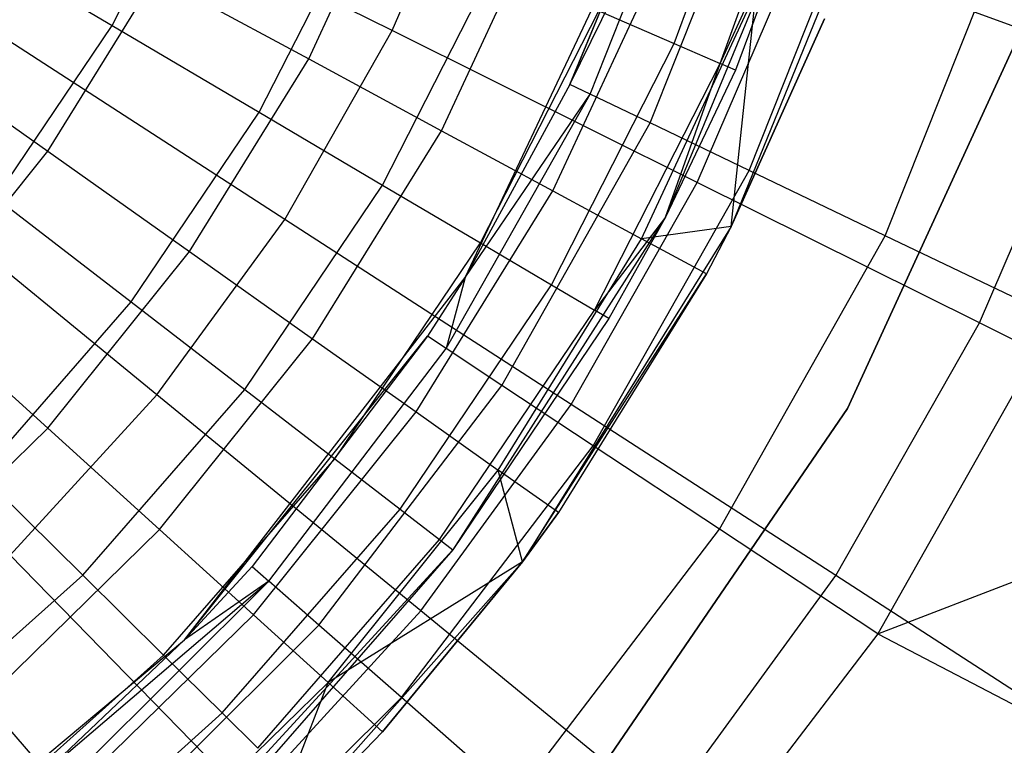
# Model space of a CAD drawing. Extents: x 3 to 49, y 3 to 103.
# Tile 28 of 101: x 27.122 to 27.905, y 24.788 to 25.364. Entities that reach past the tile are written whole.
import ezdxf

# ---------------------------------------------------------------- set-up
doc = ezdxf.new("R2010")
doc.units = 0
doc.header["$LTSCALE"] = 2.54
doc.layers.get('0').update_dxf_attribs({"linetype": 'CONTINUOUS'})

# ---------------------------------------------------------------- blocks, each defined once
blk = doc.blocks.new('HOTEL-MOOD-11782-11790_STL')
at = {"color": 0}
for p, q in [((27.64236, 25.34539, 124.92124), (27.71569, 25.54759, 124.92124)), ((27.64236, 25.34539, 124.92124), (27.71569, 25.54759, 124.92124)), ((27.67879, 25.32958, 125.13646), (27.75379, 25.53638, 125.13646)), ((27.67879, 25.32958, 125.13646), (27.75379, 25.53638, 125.13646)), ((27.55941, 25.3129, 129.15432), (27.6613, 25.52118, 129.42616)), ((27.55941, 25.3129, 129.15432), (27.6613, 25.52118, 129.42616)), ((27.57542, 25.30523, 129.42616), (27.6613, 25.52118, 129.42616)), ((27.57542, 25.30523, 129.42616), (27.6613, 25.52118, 129.42616)), ((27.41801, 25.35568, 135.57083), (27.48607, 25.51429, 135.57083)), ((27.41801, 25.35568, 135.57083), (27.48607, 25.51429, 135.57083)), ((27.19534, 25.35973, 124.15461), (27.2703, 25.50689, 124.15461)), ((27.19534, 25.35973, 124.15461), (27.2703, 25.50689, 124.15461)), ((27.62318, 25.28235, 129.6934), (27.71174, 25.50501, 129.6934)), ((27.62318, 25.28235, 129.6934), (27.71174, 25.50501, 129.6934)), ((27.35163, 25.33316, 124.1767), (27.42738, 25.49644, 124.1767)), ((27.35163, 25.33316, 124.1767), (27.42738, 25.49644, 124.1767)), ((27.75575, 25.49727, 129.6549), (27.63527, 25.20757, 129.6549)), ((27.75575, 25.49727, 129.6549), (27.63527, 25.20757, 129.6549)), ((27.67879, 25.32958, 125.13646), (27.75575, 25.49727, 125.3549)), ((27.67879, 25.32958, 125.13646), (27.75575, 25.49727, 125.3549)), ((27.75575, 25.49727, 129.6549), (27.69099, 25.32428, 125.3549)), ((27.75575, 25.49727, 125.3549), (27.69099, 25.32428, 125.3549)), ((27.75575, 25.49727, 129.6549), (27.69099, 25.32428, 125.3549)), ((27.75575, 25.49727, 125.3549), (27.69099, 25.32428, 125.3549)), ((27.47595, 25.15963, 128.34176), (27.63184, 25.48896, 128.34176)), ((27.63184, 25.48896, 129.15432), (27.55941, 25.3129, 129.15432)), ((27.55941, 25.3129, 129.15432), (27.63184, 25.48896, 128.34176)), ((27.55941, 25.3129, 129.15432), (27.63184, 25.48896, 128.34176)), ((27.63184, 25.48896, 129.15432), (27.55941, 25.3129, 129.15432)), ((27.80603, 25.4905, 129.6549), (27.68759, 25.19993, 129.6549)), ((27.80603, 25.4905, 129.6549), (27.68759, 25.19993, 129.6549)), ((27.41801, 25.35568, 135.57083), (27.16005, 25.48395, 135.71025)), ((27.41801, 25.35568, 135.57083), (27.16005, 25.48395, 135.71025)), ((27.70189, 25.24464, 129.95146), (27.79485, 25.47837, 129.95146)), ((27.70189, 25.24464, 129.95146), (27.79485, 25.47837, 129.95146)), ((27.31227, 25.29078, 124.32627), (27.39482, 25.45284, 124.32627)), ((27.31227, 25.29078, 124.32627), (27.39482, 25.45284, 124.32627)), ((27.45729, 25.27614, 124.34703), (27.53915, 25.45257, 124.34703)), ((27.45729, 25.27614, 124.34703), (27.53915, 25.45257, 124.34703)), ((27.8102, 25.19274, 130.19598), (27.90921, 25.44171, 130.19598)), ((27.8102, 25.19274, 130.19598), (27.90921, 25.44171, 130.19598)), ((27.06132, 25.43874, 124.0007), (27.19534, 25.35973, 124.15461)), ((27.06132, 25.43874, 124.0007), (27.19534, 25.35973, 124.15461)), ((27.66067, 25.23501, 135.40056), (27.74072, 25.42155, 135.40056)), ((27.66067, 25.23501, 135.40056), (27.74072, 25.42155, 135.40056)), ((27.97623, 25.33579, 135.20151), (27.74072, 25.42155, 135.40056)), ((27.97623, 25.33579, 135.20151), (27.74072, 25.42155, 135.40056)), ((27.54591, 25.22832, 124.52949), (27.63289, 25.41579, 124.52949)), ((27.54591, 25.22832, 124.52949), (27.63289, 25.41579, 124.52949)), ((27.4104, 25.23293, 124.51313), (27.49932, 25.40748, 124.51313)), ((27.4104, 25.23293, 124.51313), (27.49932, 25.40748, 124.51313)), ((27.14408, 25.2599, 124.02053), (27.23018, 25.39869, 124.02053)), ((27.14408, 25.2599, 124.02053), (27.23018, 25.39869, 124.02053)), ((27.23018, 25.39869, 124.02053), (27.35163, 25.33316, 124.1767)), ((27.23018, 25.39869, 124.02053), (27.35163, 25.33316, 124.1767)), ((27.61641, 25.19028, 124.72187), (27.70745, 25.38652, 124.72187)), ((27.61641, 25.19028, 124.72187), (27.70745, 25.38652, 124.72187)), ((27.68759, 25.19993, 124.92189), (27.70745, 25.38652, 124.72187)), ((27.68759, 25.19993, 124.92189), (27.70745, 25.38652, 124.72187)), ((27.48827, 25.18702, 124.71244), (27.58224, 25.37149, 124.71244)), ((27.48827, 25.18702, 124.71244), (27.58224, 25.37149, 124.71244)), ((27.58224, 25.37149, 124.71244), (27.64236, 25.34539, 124.92124)), ((27.58224, 25.37149, 124.71244), (27.64236, 25.34539, 124.92124)), ((27.76196, 25.36513, 124.92189), (27.68759, 25.19993, 124.92189)), ((27.68759, 25.19993, 129.6549), (27.76196, 25.36513, 124.92189)), ((27.68759, 25.19993, 129.6549), (27.76196, 25.36513, 124.92189)), ((27.76196, 25.36513, 124.92189), (27.68759, 25.19993, 124.92189)), ((27.78006, 25.05529, 125.57511), (27.92162, 25.36357, 125.57511)), ((27.92162, 25.36357, 125.6951), (27.78006, 25.05529, 125.6951)), ((27.92162, 25.36357, 125.6951), (27.78006, 25.05529, 125.6951)), ((27.78006, 25.05529, 125.57511), (27.92162, 25.36357, 125.57511)), ((27.33261, 25.20568, 135.57083), (27.09063, 25.36203, 135.71025)), ((27.33261, 25.20568, 135.57083), (27.09063, 25.36203, 135.71025)), ((27.10286, 25.22289, 124.15461), (27.19534, 25.35973, 124.15461)), ((27.10286, 25.22289, 124.15461), (27.19534, 25.35973, 124.15461)), ((27.19534, 25.35973, 124.15461), (27.31227, 25.29078, 124.32627)), ((27.19534, 25.35973, 124.15461), (27.31227, 25.29078, 124.32627)), ((27.33261, 25.20568, 135.57083), (27.41801, 25.35568, 135.57083)), ((27.33261, 25.20568, 135.57083), (27.41801, 25.35568, 135.57083)), ((27.66067, 25.23501, 135.40056), (27.41801, 25.35568, 135.57083)), ((27.66067, 25.23501, 135.40056), (27.41801, 25.35568, 135.57083)), ((27.01812, 25.34899, 123.88042), (27.14408, 25.2599, 124.02053)), ((27.01812, 25.34899, 123.88042), (27.14408, 25.2599, 124.02053)), ((27.54473, 25.15373, 124.92124), (27.64236, 25.34539, 124.92124)), ((27.54473, 25.15373, 124.92124), (27.64236, 25.34539, 124.92124)), ((27.64236, 25.34539, 124.92124), (27.67879, 25.32958, 125.13646)), ((27.64236, 25.34539, 124.92124), (27.67879, 25.32958, 125.13646)), ((27.25674, 25.1802, 124.1767), (27.35163, 25.33316, 124.1767)), ((27.25674, 25.1802, 124.1767), (27.35163, 25.33316, 124.1767)), ((27.35163, 25.33316, 124.1767), (27.45729, 25.27614, 124.34703)), ((27.35163, 25.33316, 124.1767), (27.45729, 25.27614, 124.34703)), ((27.88509, 25.12341, 135.20151), (27.97623, 25.33579, 135.20151)), ((27.88509, 25.12341, 135.20151), (27.97623, 25.33579, 135.20151)), ((27.57894, 25.13356, 125.13646), (27.67879, 25.32958, 125.13646)), ((27.57894, 25.13356, 125.13646), (27.67879, 25.32958, 125.13646)), ((27.63527, 25.20757, 125.3549), (27.67879, 25.32958, 125.13646)), ((27.63527, 25.20757, 125.3549), (27.67879, 25.32958, 125.13646)), ((27.69099, 25.32428, 125.3549), (27.63527, 25.20757, 129.6549)), ((27.69099, 25.32428, 125.3549), (27.63527, 25.20757, 129.6549)), ((27.69099, 25.32428, 125.3549), (27.63527, 25.20757, 125.3549)), ((27.69099, 25.32428, 125.3549), (27.63527, 25.20757, 125.3549)), ((27.69099, 25.32428, 125.3549), (27.67879, 25.32958, 125.13646)), ((27.69099, 25.32428, 125.3549), (27.67879, 25.32958, 125.13646)), ((27.55941, 25.3129, 129.15432), (27.47595, 25.15963, 128.34176)), ((27.55941, 25.3129, 129.15432), (27.47595, 25.15963, 128.34176)), ((27.55941, 25.3129, 129.15432), (27.47595, 25.15963, 129.15432)), ((27.55941, 25.3129, 129.15432), (27.47595, 25.15963, 129.15432)), ((27.57542, 25.30523, 129.42616), (27.55941, 25.3129, 129.15432)), ((27.57542, 25.30523, 129.42616), (27.55941, 25.3129, 129.15432)), ((27.46093, 25.10299, 129.42616), (27.57542, 25.30523, 129.42616)), ((27.46093, 25.10299, 129.42616), (27.57542, 25.30523, 129.42616)), ((27.47595, 25.15963, 129.15432), (27.57542, 25.30523, 129.42616)), ((27.47595, 25.15963, 129.15432), (27.57542, 25.30523, 129.42616)), ((27.62318, 25.28235, 129.6934), (27.57542, 25.30523, 129.42616)), ((27.62318, 25.28235, 129.6934), (27.57542, 25.30523, 129.42616)), ((27.21044, 25.1401, 124.32627), (27.31227, 25.29078, 124.32627)), ((27.21044, 25.1401, 124.32627), (27.31227, 25.29078, 124.32627)), ((27.31227, 25.29078, 124.32627), (27.4104, 25.23293, 124.51313)), ((27.31227, 25.29078, 124.32627), (27.4104, 25.23293, 124.51313)), ((27.50514, 25.07381, 129.6934), (27.62318, 25.28235, 129.6934)), ((27.50514, 25.07381, 129.6934), (27.62318, 25.28235, 129.6934)), ((27.70189, 25.24464, 129.95146), (27.62318, 25.28235, 129.6934)), ((27.70189, 25.24464, 129.95146), (27.62318, 25.28235, 129.6934)), ((27.35477, 25.11086, 124.34703), (27.45729, 25.27614, 124.34703)), ((27.35477, 25.11086, 124.34703), (27.45729, 25.27614, 124.34703)), ((27.45729, 25.27614, 124.34703), (27.54591, 25.22832, 124.52949)), ((27.45729, 25.27614, 124.34703), (27.54591, 25.22832, 124.52949)), ((27.04187, 25.13249, 124.02053), (27.14408, 25.2599, 124.02053)), ((27.04187, 25.13249, 124.02053), (27.14408, 25.2599, 124.02053)), ((27.14408, 25.2599, 124.02053), (27.25674, 25.1802, 124.1767)), ((27.14408, 25.2599, 124.02053), (27.25674, 25.1802, 124.1767)), ((27.23095, 25.06619, 135.57083), (27.00801, 25.24865, 135.71025)), ((27.23095, 25.06619, 135.57083), (27.00801, 25.24865, 135.71025)), ((27.57797, 25.02574, 129.95146), (27.70189, 25.24464, 129.95146)), ((27.57797, 25.02574, 129.95146), (27.70189, 25.24464, 129.95146)), ((27.8102, 25.19274, 130.19598), (27.70189, 25.24464, 129.95146)), ((27.8102, 25.19274, 130.19598), (27.70189, 25.24464, 129.95146)), ((27.30071, 25.07063, 124.51313), (27.4104, 25.23293, 124.51313)), ((27.30071, 25.07063, 124.51313), (27.4104, 25.23293, 124.51313)), ((27.4104, 25.23293, 124.51313), (27.48827, 25.18702, 124.71244)), ((27.4104, 25.23293, 124.51313), (27.48827, 25.18702, 124.71244)), ((27.56024, 25.0586, 135.40056), (27.66067, 25.23501, 135.40056)), ((27.56024, 25.0586, 135.40056), (27.66067, 25.23501, 135.40056)), ((27.88509, 25.12341, 135.20151), (27.66067, 25.23501, 135.40056)), ((27.88509, 25.12341, 135.20151), (27.66067, 25.23501, 135.40056)), ((27.10286, 25.22289, 124.15461), (27.21044, 25.1401, 124.32627)), ((27.10286, 25.22289, 124.15461), (27.21044, 25.1401, 124.32627)), ((27.43697, 25.05271, 124.52949), (27.54591, 25.22832, 124.52949)), ((27.43697, 25.05271, 124.52949), (27.54591, 25.22832, 124.52949)), ((27.54591, 25.22832, 124.52949), (27.61641, 25.19028, 124.72187)), ((27.54591, 25.22832, 124.52949), (27.61641, 25.19028, 124.72187)), ((27.63527, 25.20757, 129.6549), (27.46631, 24.94319, 129.6549)), ((27.63527, 25.20757, 129.6549), (27.46631, 24.94319, 129.6549)), ((27.63527, 25.20757, 125.3549), (27.57894, 25.13356, 125.13646)), ((27.63527, 25.20757, 125.3549), (27.57894, 25.13356, 125.13646)), ((27.63527, 25.20757, 129.6549), (27.5904, 25.1268, 125.3549)), ((27.63527, 25.20757, 125.3549), (27.5904, 25.1268, 125.3549)), ((27.63527, 25.20757, 129.6549), (27.5904, 25.1268, 125.3549)), ((27.63527, 25.20757, 125.3549), (27.5904, 25.1268, 125.3549)), ((27.63527, 25.20757, 125.3549), (27.63527, 25.20757, 129.6549)), ((27.63527, 25.20757, 125.3549), (27.63527, 25.20757, 129.6549)), ((27.23095, 25.06619, 135.57083), (27.33261, 25.20568, 135.57083)), ((27.23095, 25.06619, 135.57083), (27.33261, 25.20568, 135.57083)), ((27.56024, 25.0586, 135.40056), (27.33261, 25.20568, 135.57083)), ((27.56024, 25.0586, 135.40056), (27.33261, 25.20568, 135.57083)), ((27.68759, 25.19993, 129.6549), (27.52175, 24.93355, 129.6549)), ((27.68759, 25.19993, 129.6549), (27.52175, 24.93355, 129.6549)), ((27.68759, 25.19993, 124.92189), (27.61641, 25.19028, 124.72187)), ((27.68759, 25.19993, 124.92189), (27.61641, 25.19028, 124.72187)), ((27.68759, 25.19993, 124.92189), (27.66794, 25.16248, 124.92189)), ((27.68759, 25.19993, 129.6549), (27.66794, 25.16248, 124.92189)), ((27.68759, 25.19993, 124.92189), (27.66794, 25.16248, 124.92189)), ((27.68759, 25.19993, 129.6549), (27.66794, 25.16248, 124.92189)), ((27.68759, 25.19993, 129.6549), (27.68759, 25.19993, 124.92189)), ((27.68759, 25.19993, 129.6549), (27.68759, 25.19993, 124.92189)), ((27.6782, 24.95958, 130.19598), (27.8102, 25.19274, 130.19598)), ((27.6782, 24.95958, 130.19598), (27.8102, 25.19274, 130.19598)), ((27.94626, 25.12755, 130.42281), (27.8102, 25.19274, 130.19598)), ((27.94626, 25.12755, 130.42281), (27.8102, 25.19274, 130.19598)), ((27.37235, 25.01549, 124.71244), (27.48827, 25.18702, 124.71244)), ((27.37235, 25.01549, 124.71244), (27.48827, 25.18702, 124.71244)), ((27.48827, 25.18702, 124.71244), (27.54473, 25.15373, 124.92124)), ((27.48827, 25.18702, 124.71244), (27.54473, 25.15373, 124.92124)), ((27.50237, 25.00645, 124.72187), (27.61641, 25.19028, 124.72187)), ((27.50237, 25.00645, 124.72187), (27.61641, 25.19028, 124.72187)), ((27.66794, 25.16248, 124.92189), (27.61641, 25.19028, 124.72187)), ((27.66794, 25.16248, 124.92189), (27.61641, 25.19028, 124.72187)), ((27.14411, 25.03979, 124.1767), (27.25674, 25.1802, 124.1767)), ((27.14411, 25.03979, 124.1767), (27.25674, 25.1802, 124.1767)), ((27.25674, 25.1802, 124.1767), (27.35477, 25.11086, 124.34703)), ((27.25674, 25.1802, 124.1767), (27.35477, 25.11086, 124.34703)), ((27.25291, 24.87151, 128.34176), (27.47595, 25.15963, 128.34176)), ((27.47595, 25.15963, 128.34176), (27.44612, 25.11277, 129.15432)), ((27.47595, 25.15963, 128.34176), (27.44612, 25.11277, 129.15432)), ((27.47595, 25.15963, 129.15432), (27.44612, 25.11277, 129.15432)), ((27.47595, 25.15963, 129.15432), (27.44612, 25.11277, 129.15432)), ((27.47595, 25.15963, 129.15432), (27.46093, 25.10299, 129.42616)), ((27.47595, 25.15963, 129.15432), (27.46093, 25.10299, 129.42616)), ((27.47595, 25.15963, 128.34176), (27.47595, 25.15963, 129.15432)), ((27.47595, 25.15963, 128.34176), (27.47595, 25.15963, 129.15432)), ((27.52175, 24.93355, 129.6549), (27.66794, 25.16248, 124.92189)), ((27.52175, 24.93355, 129.6549), (27.66794, 25.16248, 124.92189)), ((27.66794, 25.16248, 124.92189), (27.55017, 24.97264, 124.92189)), ((27.66794, 25.16248, 124.92189), (27.55017, 24.97264, 124.92189)), ((27.42429, 24.97552, 124.92124), (27.54473, 25.15373, 124.92124)), ((27.42429, 24.97552, 124.92124), (27.54473, 25.15373, 124.92124)), ((27.54473, 25.15373, 124.92124), (27.57894, 25.13356, 125.13646)), ((27.54473, 25.15373, 124.92124), (27.57894, 25.13356, 125.13646)), ((27.09086, 25.00307, 124.32627), (27.21044, 25.1401, 124.32627)), ((27.09086, 25.00307, 124.32627), (27.21044, 25.1401, 124.32627)), ((27.21044, 25.1401, 124.32627), (27.30071, 25.07063, 124.51313)), ((27.21044, 25.1401, 124.32627), (27.30071, 25.07063, 124.51313)), ((27.04187, 25.13249, 124.02053), (27.14411, 25.03979, 124.1767)), ((27.04187, 25.13249, 124.02053), (27.14411, 25.03979, 124.1767)), ((27.45576, 24.9513, 125.13646), (27.57894, 25.13356, 125.13646)), ((27.45576, 24.9513, 125.13646), (27.57894, 25.13356, 125.13646)), ((27.5904, 25.1268, 125.3549), (27.57894, 25.13356, 125.13646)), ((27.5904, 25.1268, 125.3549), (27.57894, 25.13356, 125.13646)), ((27.5904, 25.1268, 125.3549), (27.46631, 24.94319, 129.6549)), ((27.5904, 25.1268, 125.3549), (27.46631, 24.94319, 129.6549)), ((27.5904, 25.1268, 125.3549), (27.46631, 24.94319, 125.3549)), ((27.5904, 25.1268, 125.3549), (27.46631, 24.94319, 125.3549)), ((27.77076, 24.92258, 135.20151), (27.88509, 25.12341, 135.20151)), ((27.77076, 24.92258, 135.20151), (27.88509, 25.12341, 135.20151)), ((27.94626, 25.12755, 130.42281), (27.80413, 24.87646, 130.42281)), ((27.94626, 25.12755, 130.42281), (27.80413, 24.87646, 130.42281)), ((28.08856, 25.02224, 134.97612), (27.88509, 25.12341, 135.20151)), ((28.08856, 25.02224, 134.97612), (27.88509, 25.12341, 135.20151)), ((27.25291, 24.87151, 128.34176), (27.44612, 25.11277, 129.15432)), ((27.25291, 24.87151, 128.34176), (27.44612, 25.11277, 129.15432)), ((27.44612, 25.11277, 129.15432), (27.30662, 24.92993, 129.15432)), ((27.44612, 25.11277, 129.15432), (27.30662, 24.92993, 129.15432)), ((27.46093, 25.10299, 129.42616), (27.44612, 25.11277, 129.15432)), ((27.46093, 25.10299, 129.42616), (27.44612, 25.11277, 129.15432)), ((27.23307, 24.95914, 124.34703), (27.35477, 25.11086, 124.34703)), ((27.23307, 24.95914, 124.34703), (27.35477, 25.11086, 124.34703)), ((27.35477, 25.11086, 124.34703), (27.43697, 25.05271, 124.52949)), ((27.35477, 25.11086, 124.34703), (27.43697, 25.05271, 124.52949)), ((27.31997, 24.91822, 129.42616), (27.46093, 25.10299, 129.42616)), ((27.31997, 24.91822, 129.42616), (27.46093, 25.10299, 129.42616)), ((27.50514, 25.07381, 129.6934), (27.46093, 25.10299, 129.42616)), ((27.50514, 25.07381, 129.6934), (27.46093, 25.10299, 129.42616)), ((27.35979, 24.88329, 129.6934), (27.50514, 25.07381, 129.6934)), ((27.35979, 24.88329, 129.6934), (27.50514, 25.07381, 129.6934)), ((27.57797, 25.02574, 129.95146), (27.50514, 25.07381, 129.6934)), ((27.57797, 25.02574, 129.95146), (27.50514, 25.07381, 129.6934)), ((27.11432, 24.93895, 135.57083), (27.23095, 25.06619, 135.57083)), ((27.11432, 24.93895, 135.57083), (27.23095, 25.06619, 135.57083)), ((27.17191, 24.92303, 124.51313), (27.30071, 25.07063, 124.51313)), ((27.17191, 24.92303, 124.51313), (27.30071, 25.07063, 124.51313)), ((27.44068, 24.89455, 135.40056), (27.23095, 25.06619, 135.57083)), ((27.44068, 24.89455, 135.40056), (27.23095, 25.06619, 135.57083)), ((27.30071, 25.07063, 124.51313), (27.37235, 25.01549, 124.71244)), ((27.30071, 25.07063, 124.51313), (27.37235, 25.01549, 124.71244)), ((27.44068, 24.89455, 135.40056), (27.56024, 25.0586, 135.40056)), ((27.44068, 24.89455, 135.40056), (27.56024, 25.0586, 135.40056)), ((27.77076, 24.92258, 135.20151), (27.56024, 25.0586, 135.40056)), ((27.77076, 24.92258, 135.20151), (27.56024, 25.0586, 135.40056)), ((27.30766, 24.89151, 124.52949), (27.43697, 25.05271, 124.52949)), ((27.30766, 24.89151, 124.52949), (27.43697, 25.05271, 124.52949)), ((27.43697, 25.05271, 124.52949), (27.50237, 25.00645, 124.72187)), ((27.43697, 25.05271, 124.52949), (27.50237, 25.00645, 124.72187)), ((27.58845, 24.77537, 125.57511), (27.78006, 25.05529, 125.57511)), ((27.78006, 25.05529, 125.6951), (27.58845, 24.77537, 125.6951)), ((27.78006, 25.05529, 125.6951), (27.58845, 24.77537, 125.6951)), ((27.58845, 24.77537, 125.57511), (27.78006, 25.05529, 125.57511)), ((27.78006, 25.05529, 125.6951), (27.78006, 25.05529, 125.57511)), ((27.78006, 25.05529, 125.6951), (27.78006, 25.05529, 125.57511)), ((27.01538, 24.91399, 124.1767), (27.14411, 25.03979, 124.1767)), ((27.01538, 24.91399, 124.1767), (27.14411, 25.03979, 124.1767)), ((27.14411, 25.03979, 124.1767), (27.23307, 24.95914, 124.34703)), ((27.14411, 25.03979, 124.1767), (27.23307, 24.95914, 124.34703)), ((27.4254, 24.82575, 129.95146), (27.57797, 25.02574, 129.95146)), ((27.4254, 24.82575, 129.95146), (27.57797, 25.02574, 129.95146)), ((27.6782, 24.95958, 130.19598), (27.57797, 25.02574, 129.95146)), ((27.6782, 24.95958, 130.19598), (27.57797, 25.02574, 129.95146)), ((27.23623, 24.85952, 124.71244), (27.37235, 25.01549, 124.71244)), ((27.23623, 24.85952, 124.71244), (27.37235, 25.01549, 124.71244)), ((27.37235, 25.01549, 124.71244), (27.42429, 24.97552, 124.92124)), ((27.37235, 25.01549, 124.71244), (27.42429, 24.97552, 124.92124)), ((27.09086, 25.00307, 124.32627), (27.17191, 24.92303, 124.51313)), ((27.09086, 25.00307, 124.32627), (27.17191, 24.92303, 124.51313)), ((27.36701, 24.83771, 124.72187), (27.50237, 25.00645, 124.72187)), ((27.36701, 24.83771, 124.72187), (27.50237, 25.00645, 124.72187)), ((27.55017, 24.97264, 124.92189), (27.50237, 25.00645, 124.72187)), ((27.55017, 24.97264, 124.92189), (27.50237, 25.00645, 124.72187)), ((27.52175, 24.93355, 124.92189), (27.50237, 25.00645, 124.72187)), ((27.52175, 24.93355, 124.92189), (27.50237, 25.00645, 124.72187)), ((27.80413, 24.87646, 130.42281), (28.13055, 25.00135, 130.73933)), ((27.80413, 24.87646, 130.42281), (28.13055, 25.00135, 130.73933)), ((27.28286, 24.81346, 124.92124), (27.42429, 24.97552, 124.92124)), ((27.28286, 24.81346, 124.92124), (27.42429, 24.97552, 124.92124)), ((27.42429, 24.97552, 124.92124), (27.45576, 24.9513, 125.13646)), ((27.42429, 24.97552, 124.92124), (27.45576, 24.9513, 125.13646)), ((27.55017, 24.97264, 124.92189), (27.52175, 24.93355, 124.92189)), ((27.52175, 24.93355, 129.6549), (27.55017, 24.97264, 124.92189)), ((27.55017, 24.97264, 124.92189), (27.52175, 24.93355, 124.92189)), ((27.52175, 24.93355, 129.6549), (27.55017, 24.97264, 124.92189)), ((27.09396, 24.8232, 124.34703), (27.23307, 24.95914, 124.34703)), ((27.09396, 24.8232, 124.34703), (27.23307, 24.95914, 124.34703)), ((27.23307, 24.95914, 124.34703), (27.30766, 24.89151, 124.52949)), ((27.23307, 24.95914, 124.34703), (27.30766, 24.89151, 124.52949)), ((27.51569, 24.74656, 130.19598), (27.6782, 24.95958, 130.19598)), ((27.51569, 24.74656, 130.19598), (27.6782, 24.95958, 130.19598)), ((27.80413, 24.87646, 130.42281), (27.6782, 24.95958, 130.19598)), ((27.80413, 24.87646, 130.42281), (27.6782, 24.95958, 130.19598)), ((27.31112, 24.78556, 125.13646), (27.45576, 24.9513, 125.13646)), ((27.31112, 24.78556, 125.13646), (27.45576, 24.9513, 125.13646)), ((27.45576, 24.9513, 125.13646), (27.46631, 24.94319, 125.3549)), ((27.45576, 24.9513, 125.13646), (27.46631, 24.94319, 125.3549)), ((27.46631, 24.94319, 129.6549), (27.254, 24.71216, 129.6549)), ((27.46631, 24.94319, 129.6549), (27.254, 24.71216, 129.6549)), ((27.46631, 24.94319, 129.6549), (27.32058, 24.77621, 125.3549)), ((27.46631, 24.94319, 125.3549), (27.32058, 24.77621, 125.3549)), ((27.46631, 24.94319, 129.6549), (27.32058, 24.77621, 125.3549)), ((27.46631, 24.94319, 125.3549), (27.32058, 24.77621, 125.3549)), ((27.46631, 24.94319, 125.3549), (27.46631, 24.94319, 129.6549)), ((27.46631, 24.94319, 125.3549), (27.46631, 24.94319, 129.6549)), ((27.30351, 24.74491, 135.40056), (27.11432, 24.93895, 135.57083)), ((27.30351, 24.74491, 135.40056), (27.11432, 24.93895, 135.57083)), ((27.52175, 24.93355, 129.6549), (27.31328, 24.69903, 129.6549)), ((27.52175, 24.93355, 129.6549), (27.31328, 24.69903, 129.6549)), ((27.52175, 24.93355, 124.92189), (27.36701, 24.83771, 124.72187)), ((27.52175, 24.93355, 124.92189), (27.36701, 24.83771, 124.72187)), ((27.52175, 24.93355, 124.92189), (27.41039, 24.79838, 124.92189)), ((27.41039, 24.79838, 124.92189), (27.52175, 24.93355, 129.6549)), ((27.41039, 24.79838, 124.92189), (27.52175, 24.93355, 129.6549)), ((27.52175, 24.93355, 124.92189), (27.41039, 24.79838, 124.92189)), ((27.52175, 24.93355, 124.92189), (27.52175, 24.93355, 129.6549)), ((27.52175, 24.93355, 124.92189), (27.52175, 24.93355, 129.6549)), ((27.30662, 24.92993, 129.15432), (27.25291, 24.87151, 128.34176)), ((27.30662, 24.92993, 129.15432), (27.25291, 24.87151, 129.15432)), ((27.30662, 24.92993, 129.15432), (27.25291, 24.87151, 128.34176)), ((27.30662, 24.92993, 129.15432), (27.25291, 24.87151, 129.15432)), ((27.30662, 24.92993, 129.15432), (27.31997, 24.91822, 129.42616)), ((27.30662, 24.92993, 129.15432), (27.31997, 24.91822, 129.42616)), ((27.02594, 24.79239, 124.51313), (27.17191, 24.92303, 124.51313)), ((27.02594, 24.79239, 124.51313), (27.17191, 24.92303, 124.51313)), ((27.14353, 24.76778, 129.15432), (27.31997, 24.91822, 129.42616)), ((27.14353, 24.76778, 129.15432), (27.31997, 24.91822, 129.42616)), ((27.15516, 24.75436, 129.42616), (27.31997, 24.91822, 129.42616)), ((27.15516, 24.75436, 129.42616), (27.31997, 24.91822, 129.42616)), ((27.17191, 24.92303, 124.51313), (27.23623, 24.85952, 124.71244)), ((27.17191, 24.92303, 124.51313), (27.23623, 24.85952, 124.71244)), ((27.31997, 24.91822, 129.42616), (27.25291, 24.87151, 129.15432)), ((27.31997, 24.91822, 129.42616), (27.25291, 24.87151, 129.15432)), ((27.35979, 24.88329, 129.6934), (27.31997, 24.91822, 129.42616)), ((27.35979, 24.88329, 129.6934), (27.31997, 24.91822, 129.42616)), ((27.63465, 24.73581, 135.20151), (27.77076, 24.92258, 135.20151)), ((27.63465, 24.73581, 135.20151), (27.77076, 24.92258, 135.20151)), ((27.96161, 24.79926, 134.97612), (27.77076, 24.92258, 135.20151)), ((27.96161, 24.79926, 134.97612), (27.77076, 24.92258, 135.20151)), ((27.30351, 24.74491, 135.40056), (27.44068, 24.89455, 135.40056)), ((27.30351, 24.74491, 135.40056), (27.44068, 24.89455, 135.40056)), ((27.63465, 24.73581, 135.20151), (27.44068, 24.89455, 135.40056)), ((27.63465, 24.73581, 135.20151), (27.44068, 24.89455, 135.40056)), ((27.15986, 24.74707, 124.52949), (27.30766, 24.89151, 124.52949)), ((27.15986, 24.74707, 124.52949), (27.30766, 24.89151, 124.52949)), ((27.30766, 24.89151, 124.52949), (27.36701, 24.83771, 124.72187)), ((27.30766, 24.89151, 124.52949), (27.36701, 24.83771, 124.72187)), ((27.18986, 24.71434, 129.6934), (27.35979, 24.88329, 129.6934)), ((27.18986, 24.71434, 129.6934), (27.35979, 24.88329, 129.6934)), ((27.4254, 24.82575, 129.95146), (27.35979, 24.88329, 129.6934)), ((27.4254, 24.82575, 129.95146), (27.35979, 24.88329, 129.6934)), ((26.97314, 24.63808, 128.34176), (27.25291, 24.87151, 128.34176)), ((27.25291, 24.87151, 129.15432), (27.14353, 24.76778, 129.15432)), ((27.14353, 24.76778, 129.15432), (27.25291, 24.87151, 128.34176)), ((27.14353, 24.76778, 129.15432), (27.25291, 24.87151, 128.34176)), ((27.25291, 24.87151, 129.15432), (27.14353, 24.76778, 129.15432)), ((27.25291, 24.87151, 129.15432), (27.25291, 24.87151, 128.34176)), ((27.25291, 24.87151, 129.15432), (27.25291, 24.87151, 128.34176)), ((27.80413, 24.87646, 130.42281), (27.62912, 24.64707, 130.42281)), ((27.80413, 24.87646, 130.42281), (27.62912, 24.64707, 130.42281)), ((27.80413, 24.87646, 130.42281), (28.001, 24.77381, 130.73933)), ((27.80413, 24.87646, 130.42281), (28.001, 24.77381, 130.73933)), ((27.08197, 24.72145, 124.71244), (27.23623, 24.85952, 124.71244)), ((27.08197, 24.72145, 124.71244), (27.23623, 24.85952, 124.71244)), ((27.23623, 24.85952, 124.71244), (27.28286, 24.81346, 124.92124)), ((27.23623, 24.85952, 124.71244), (27.28286, 24.81346, 124.92124)), ((27.21229, 24.68651, 124.72187), (27.36701, 24.83771, 124.72187)), ((27.21229, 24.68651, 124.72187), (27.36701, 24.83771, 124.72187)), ((27.31328, 24.69903, 124.92189), (27.36701, 24.83771, 124.72187)), ((27.31328, 24.69903, 124.92189), (27.36701, 24.83771, 124.72187)), ((27.41039, 24.79838, 124.92189), (27.36701, 24.83771, 124.72187)), ((27.41039, 24.79838, 124.92189), (27.36701, 24.83771, 124.72187)), ((27.09396, 24.8232, 124.34703), (27.15986, 24.74707, 124.52949)), ((27.09396, 24.8232, 124.34703), (27.15986, 24.74707, 124.52949)), ((27.24702, 24.6484, 129.95146), (27.4254, 24.82575, 129.95146)), ((27.24702, 24.6484, 129.95146), (27.4254, 24.82575, 129.95146)), ((27.51569, 24.74656, 130.19598), (27.4254, 24.82575, 129.95146)), ((27.51569, 24.74656, 130.19598), (27.4254, 24.82575, 129.95146)), ((27.12259, 24.67001, 124.92124), (27.28286, 24.81346, 124.92124)), ((27.12259, 24.67001, 124.92124), (27.28286, 24.81346, 124.92124)), ((27.28286, 24.81346, 124.92124), (27.31112, 24.78556, 125.13646)), ((27.28286, 24.81346, 124.92124), (27.31112, 24.78556, 125.13646)), ((27.41039, 24.79838, 124.92189), (27.31328, 24.69903, 124.92189)), ((27.31328, 24.69903, 129.6549), (27.41039, 24.79838, 124.92189)), ((27.41039, 24.79838, 124.92189), (27.31328, 24.69903, 124.92189)), ((27.31328, 24.69903, 129.6549), (27.41039, 24.79838, 124.92189))]:
    blk.add_line(p, q, dxfattribs=at)

msp = doc.modelspace()

# ---------------------------------------------------------------- block references
at = {"color": 0}
msp.add_blockref('HOTEL-MOOD-11782-11790_STL', (0, 0), dxfattribs=at)

doc.saveas('drawing.dxf')
